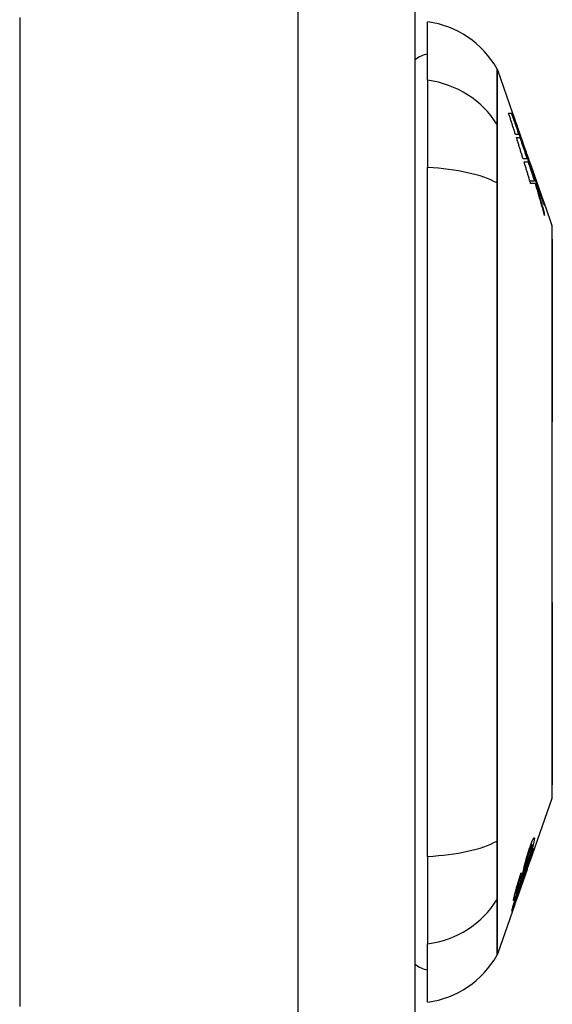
# Model space of a CAD drawing. Header units: inches. Extents: x 11 to 112, y 7 to 76.
# Tile 13 of 47: x 43.435 to 44.098, y 46.406 to 47.632. Entities that reach past the tile are written whole.
import ezdxf

# ---------------------------------------------------------------- set-up
doc = ezdxf.new("R2010")
doc.units = ezdxf.units.IN
doc.header["$MEASUREMENT"] = 0
doc.layers.add('Visible Edges(ANSI)', color=7, linetype='Continuous', lineweight=25)
doc.layers.add('Visible Tangent Edges(ANSI)', color=7, linetype='Continuous', lineweight=25)

msp = doc.modelspace()

# ---------------------------------------------------------------- linework, layer by layer
at = {"layer": 'Visible Edges(ANSI)'}
for p, q in [((43.9275, 27.612), (43.9275, 51.123)), ((43.9432, 47.5565), (43.9432, 47.6292)), ((44.0301, 47.5693), (44.049, 47.5155)), ((43.9432, 47.5565), (43.9432, 47.4477)), ((44.0439, 47.5155), (44.0484, 47.5155)), ((44.0478, 47.515), (44.0441, 47.515)), ((44.0488, 47.5155), (44.049, 47.5155)), ((44.0489, 47.5155), (44.0492, 47.5145)), ((44.0493, 47.5145), (44.0492, 47.5145)), ((44.0726, 47.4481), (44.0493, 47.5145)), ((44.0567, 47.4888), (44.0525, 47.4888)), ((44.0536, 47.4853), (44.0579, 47.4853)), ((44.0562, 47.4937), (44.0555, 47.4937)), ((44.0634, 47.4736), (44.0628, 47.4736)), ((44.067, 47.4585), (44.0621, 47.4585)), ((44.0632, 47.4548), (44.0682, 47.4548)), ((44.0686, 47.4553), (44.0715, 47.4469)), ((44.0708, 47.4516), (44.07, 47.4516)), ((44.072, 47.4494), (44.0716, 47.4494)), ((43.9432, 46.5903), (43.9432, 47.4477)), ((44.0715, 47.4469), (44.0713, 47.4469)), ((44.0726, 47.4481), (44.087, 47.4068)), ((44.0731, 47.4465), (44.073, 47.4465)), ((44.0754, 47.4395), (44.0751, 47.4395)), ((44.0763, 47.4308), (44.0706, 47.4308)), ((44.0772, 47.428), (44.0714, 47.428)), ((44.0784, 47.4268), (44.0775, 47.4268)), ((44.0794, 47.4275), (44.0791, 47.4275)), ((44.0794, 47.4275), (44.0797, 47.4275)), ((44.082, 47.42), (44.0816, 47.42)), ((44.0824, 47.42), (44.082, 47.42)), ((44.0859, 47.41), (44.0885, 47.4025)), ((44.0864, 47.408), (44.0859, 47.408)), ((44.0885, 47.4025), (44.088, 47.4025)), ((44.0893, 47.4003), (44.0893, 47.4003)), ((44.0893, 47.4003), (44.0979, 47.3758)), ((44.0979, 46.6622), (44.0705, 46.584)), ((44.073, 46.6048), (44.0716, 46.6048)), ((43.9432, 46.5903), (43.9432, 46.4815)), ((44.0718, 46.5913), (44.071, 46.5913)), ((44.0671, 46.5742), (44.0705, 46.584)), ((44.0669, 46.5738), (44.0546, 46.5387)), ((44.0597, 46.5681), (44.059, 46.5681)), ((44.0532, 46.5441), (44.0519, 46.5441)), ((44.0574, 46.5515), (44.0571, 46.5515)), ((44.0518, 46.5305), (44.0301, 46.4687)), ((44.0511, 46.5309), (44.0504, 46.5309)), ((44.0518, 46.5305), (44.0545, 46.5383)), ((44.0545, 46.5383), (44.0546, 46.5387)), ((43.9432, 46.4088), (43.9432, 46.4815))]:
    msp.add_line(p, q, dxfattribs=at)
at = {"layer": 'Visible Edges(ANSI)', "flags": 128}
for points in [[(44.0525, 47.4888), (44.0522, 47.4899), (44.0518, 47.491), (44.0515, 47.4921), (44.0511, 47.4932), (44.0508, 47.4943), (44.0504, 47.4954), (44.05, 47.4966), (44.0497, 47.4977), (44.0493, 47.4988), (44.049, 47.4999), (44.0486, 47.501), (44.0483, 47.5021), (44.0479, 47.5032), (44.0475, 47.5044), (44.0472, 47.5055), (44.0468, 47.5066), (44.0465, 47.5077), (44.0461, 47.5088), (44.0457, 47.5099), (44.0454, 47.511), (44.045, 47.5122), (44.0447, 47.5133), (44.0443, 47.5144), (44.0439, 47.5155)], [(44.064, 47.4703), (44.0634, 47.472), (44.0628, 47.4737), (44.0621, 47.4755), (44.0615, 47.4773), (44.0609, 47.479), (44.0602, 47.4808), (44.0595, 47.4826), (44.0589, 47.4844), (44.0582, 47.4862), (44.0576, 47.4881), (44.0569, 47.4899), (44.0562, 47.4918), (44.0555, 47.4936), (44.0549, 47.4955), (44.0542, 47.4974), (44.0535, 47.4993), (44.0528, 47.5012), (44.0521, 47.5031), (44.0514, 47.5051), (44.0506, 47.507), (44.0499, 47.509), (44.0492, 47.511), (44.0485, 47.513), (44.0478, 47.515)], [(44.0478, 47.515), (44.0481, 47.5139), (44.0485, 47.5128), (44.0489, 47.5117), (44.0492, 47.5106), (44.0496, 47.5095), (44.05, 47.5084), (44.0504, 47.5073), (44.0507, 47.5063), (44.0511, 47.5052), (44.0515, 47.5041), (44.0519, 47.503), (44.0522, 47.5019), (44.0526, 47.5008), (44.053, 47.4997), (44.0534, 47.4986), (44.0537, 47.4975), (44.0541, 47.4964), (44.0545, 47.4953), (44.0549, 47.4942), (44.0552, 47.4931), (44.0556, 47.492), (44.056, 47.4909), (44.0563, 47.4898), (44.0567, 47.4888)], [(44.0484, 47.5155), (44.0487, 47.5146), (44.049, 47.5138), (44.0493, 47.5129), (44.0496, 47.512), (44.0499, 47.5111), (44.0503, 47.5103), (44.0506, 47.5094), (44.0509, 47.5085), (44.0512, 47.5076), (44.0516, 47.5066), (44.0519, 47.5057), (44.0522, 47.5048), (44.0525, 47.5039), (44.0529, 47.503), (44.0532, 47.5021), (44.0535, 47.5011), (44.0539, 47.5002), (44.0542, 47.4993), (44.0545, 47.4984), (44.0549, 47.4974), (44.0552, 47.4965), (44.0555, 47.4956), (44.0559, 47.4947), (44.0562, 47.4937)], [(44.0562, 47.4937), (44.0559, 47.4946), (44.0556, 47.4956), (44.0553, 47.4965), (44.055, 47.4974), (44.0547, 47.4983), (44.0544, 47.4992), (44.0541, 47.5001), (44.0537, 47.501), (44.0534, 47.5019), (44.0531, 47.5028), (44.0528, 47.5037), (44.0525, 47.5046), (44.0522, 47.5055), (44.0519, 47.5064), (44.0516, 47.5074), (44.0513, 47.5083), (44.051, 47.5092), (44.0506, 47.5101), (44.0503, 47.511), (44.05, 47.5119), (44.0497, 47.5128), (44.0494, 47.5137), (44.0491, 47.5146), (44.0488, 47.5155)], [(44.0493, 47.5145), (44.0499, 47.5128), (44.0505, 47.5111), (44.0511, 47.5094), (44.0517, 47.5077), (44.0523, 47.5061), (44.0529, 47.5044), (44.0534, 47.5027), (44.054, 47.501), (44.0546, 47.4993), (44.0552, 47.4976), (44.0558, 47.4958), (44.0564, 47.4941), (44.057, 47.4924), (44.0576, 47.4907), (44.0582, 47.489), (44.0588, 47.4873), (44.0593, 47.4856), (44.0599, 47.4839), (44.0605, 47.4822), (44.0611, 47.4804), (44.0617, 47.4787), (44.0622, 47.477), (44.0628, 47.4753), (44.0634, 47.4736)], [(44.0621, 47.4585), (44.0617, 47.4596), (44.0614, 47.4607), (44.061, 47.4618), (44.0607, 47.463), (44.0603, 47.4641), (44.06, 47.4652), (44.0596, 47.4663), (44.0593, 47.4674), (44.0589, 47.4685), (44.0586, 47.4697), (44.0582, 47.4708), (44.0579, 47.4719), (44.0575, 47.473), (44.0572, 47.4741), (44.0568, 47.4752), (44.0565, 47.4763), (44.0561, 47.4775), (44.0558, 47.4786), (44.0554, 47.4797), (44.0551, 47.4808), (44.0547, 47.4819), (44.0544, 47.483), (44.054, 47.4841), (44.0536, 47.4853)], [(44.0579, 47.4853), (44.0583, 47.4841), (44.0587, 47.483), (44.059, 47.4819), (44.0594, 47.4808), (44.0598, 47.4797), (44.0602, 47.4786), (44.0606, 47.4775), (44.0609, 47.4763), (44.0613, 47.4752), (44.0617, 47.4741), (44.0621, 47.473), (44.0624, 47.4719), (44.0628, 47.4708), (44.0632, 47.4697), (44.0636, 47.4685), (44.064, 47.4674), (44.0643, 47.4663), (44.0647, 47.4652), (44.0651, 47.4641), (44.0655, 47.463), (44.0658, 47.4618), (44.0662, 47.4607), (44.0666, 47.4596), (44.067, 47.4585)], [(44.0634, 47.4736), (44.0638, 47.4726), (44.0641, 47.4716), (44.0645, 47.4706), (44.0649, 47.4695), (44.0652, 47.4685), (44.0656, 47.4675), (44.066, 47.4664), (44.0663, 47.4654), (44.0667, 47.4644), (44.0671, 47.4633), (44.0675, 47.4623), (44.0678, 47.4612), (44.0682, 47.4602), (44.0686, 47.4592), (44.0689, 47.4581), (44.0693, 47.4571), (44.0697, 47.456), (44.0701, 47.455), (44.0704, 47.454), (44.0708, 47.4529), (44.0712, 47.4519), (44.0715, 47.4508), (44.0719, 47.4498), (44.0723, 47.4488)], [(44.0715, 47.4469), (44.0712, 47.4478), (44.0709, 47.4488), (44.0706, 47.4498), (44.0703, 47.4508), (44.07, 47.4517), (44.0697, 47.4527), (44.0694, 47.4537), (44.0691, 47.4547), (44.0688, 47.4557), (44.0684, 47.4566), (44.0681, 47.4576), (44.0678, 47.4586), (44.0675, 47.4596), (44.0672, 47.4605), (44.0669, 47.4615), (44.0666, 47.4625), (44.0663, 47.4635), (44.0659, 47.4644), (44.0656, 47.4654), (44.0653, 47.4664), (44.065, 47.4673), (44.0647, 47.4683), (44.0644, 47.4693), (44.064, 47.4703)], [(44.0714, 47.428), (44.0711, 47.4291), (44.0707, 47.4302), (44.0704, 47.4313), (44.0701, 47.4325), (44.0697, 47.4336), (44.0694, 47.4347), (44.0691, 47.4358), (44.0687, 47.4369), (44.0684, 47.438), (44.068, 47.4392), (44.0677, 47.4403), (44.0673, 47.4414), (44.067, 47.4425), (44.0667, 47.4436), (44.0663, 47.4447), (44.066, 47.4458), (44.0656, 47.447), (44.0653, 47.4481), (44.0649, 47.4492), (44.0646, 47.4503), (44.0643, 47.4514), (44.0639, 47.4525), (44.0636, 47.4536), (44.0632, 47.4548)], [(44.0682, 47.4548), (44.0686, 47.4538), (44.0689, 47.4528), (44.0693, 47.4518), (44.0696, 47.4508), (44.0699, 47.4498), (44.0703, 47.4488), (44.0706, 47.4478), (44.0709, 47.4468), (44.0713, 47.4458), (44.0716, 47.4448), (44.0719, 47.4438), (44.0723, 47.4428), (44.0726, 47.4418), (44.073, 47.4408), (44.0733, 47.4398), (44.0736, 47.4388), (44.074, 47.4378), (44.0743, 47.4368), (44.0746, 47.4358), (44.075, 47.4348), (44.0753, 47.4338), (44.0756, 47.4328), (44.076, 47.4318), (44.0763, 47.4308)], [(44.0763, 47.4308), (44.076, 47.4318), (44.0757, 47.4328), (44.0754, 47.4338), (44.075, 47.4348), (44.0747, 47.4359), (44.0744, 47.4369), (44.0741, 47.4379), (44.0738, 47.4389), (44.0735, 47.44), (44.0731, 47.441), (44.0728, 47.442), (44.0725, 47.443), (44.0722, 47.444), (44.0718, 47.4451), (44.0715, 47.4461), (44.0712, 47.4471), (44.0709, 47.4481), (44.0706, 47.4491), (44.0702, 47.4502), (44.0699, 47.4512), (44.0696, 47.4522), (44.0693, 47.4532), (44.0689, 47.4542), (44.0686, 47.4553)], [(44.0743, 47.442), (44.0741, 47.4424), (44.074, 47.4428), (44.0738, 47.4432), (44.0737, 47.4436), (44.0735, 47.444), (44.0734, 47.4444), (44.0732, 47.4448), (44.0731, 47.4452), (44.0729, 47.4456), (44.0728, 47.446), (44.0727, 47.4464), (44.0725, 47.4468), (44.0724, 47.4472), (44.0722, 47.4477), (44.0721, 47.4481), (44.0719, 47.4485), (44.0718, 47.4489), (44.0716, 47.4492), (44.0715, 47.4496), (44.0714, 47.45), (44.0712, 47.4504), (44.0711, 47.4508), (44.0709, 47.4512), (44.0708, 47.4516)], [(44.0708, 47.4516), (44.0713, 47.4501), (44.0718, 47.4486), (44.0723, 47.4471), (44.0728, 47.4456), (44.0733, 47.444), (44.0738, 47.4425), (44.0743, 47.441), (44.0747, 47.4395), (44.0752, 47.4379), (44.0757, 47.4364), (44.0762, 47.4349), (44.0767, 47.4333), (44.0772, 47.4318), (44.0777, 47.4303), (44.0782, 47.4287), (44.0786, 47.4272), (44.0791, 47.4257), (44.0796, 47.4241), (44.0801, 47.4226), (44.0806, 47.4211), (44.081, 47.4195), (44.0815, 47.418), (44.082, 47.4165), (44.0824, 47.4149)], [(44.0723, 47.4488), (44.0722, 47.449), (44.0721, 47.4492), (44.0721, 47.4493), (44.072, 47.4494), (44.072, 47.4494), (44.072, 47.4494), (44.072, 47.4494), (44.072, 47.4493), (44.072, 47.4492), (44.0721, 47.449), (44.0721, 47.4487), (44.0722, 47.4485), (44.0723, 47.4482), (44.0724, 47.4478), (44.0726, 47.4474), (44.0727, 47.4469), (44.0728, 47.4464), (44.073, 47.4459), (44.0732, 47.4454), (44.0734, 47.4448), (44.0736, 47.4441), (44.0738, 47.4434), (44.074, 47.4427), (44.0743, 47.442)], [(44.0751, 47.4398), (44.0748, 47.4405), (44.0746, 47.4411), (44.0744, 47.4417), (44.0743, 47.4423), (44.0741, 47.4428), (44.0739, 47.4433), (44.0738, 47.4438), (44.0736, 47.4442), (44.0735, 47.4447), (44.0734, 47.445), (44.0733, 47.4454), (44.0732, 47.4457), (44.0731, 47.446), (44.073, 47.4462), (44.073, 47.4464), (44.0729, 47.4466), (44.0729, 47.4467), (44.0729, 47.4468), (44.0729, 47.4468), (44.0729, 47.4468), (44.0729, 47.4468), (44.0729, 47.4468), (44.073, 47.4466), (44.0731, 47.4465)], [(44.0731, 47.4465), (44.0731, 47.4464), (44.0731, 47.4463), (44.0732, 47.4462), (44.0732, 47.4461), (44.0733, 47.4459), (44.0733, 47.4457), (44.0734, 47.4455), (44.0735, 47.4453), (44.0736, 47.445), (44.0737, 47.4448), (44.0738, 47.4445), (44.0739, 47.4441), (44.074, 47.4438), (44.0742, 47.4434), (44.0743, 47.4431), (44.0744, 47.4427), (44.0746, 47.4423), (44.0747, 47.4418), (44.0749, 47.4414), (44.0751, 47.4409), (44.0752, 47.4405), (44.0754, 47.44), (44.0756, 47.4395), (44.0757, 47.439)], [(44.0823, 47.418), (44.082, 47.419), (44.0816, 47.42), (44.0813, 47.421), (44.081, 47.422), (44.0806, 47.423), (44.0803, 47.424), (44.08, 47.425), (44.0796, 47.4259), (44.0793, 47.4269), (44.079, 47.4279), (44.0787, 47.4288), (44.0784, 47.4298), (44.0781, 47.4307), (44.0778, 47.4316), (44.0775, 47.4325), (44.0772, 47.4334), (44.0769, 47.4342), (44.0766, 47.4351), (44.0763, 47.4359), (44.0761, 47.4367), (44.0758, 47.4375), (44.0755, 47.4383), (44.0753, 47.4391), (44.0751, 47.4398)], [(44.0762, 47.4375), (44.0761, 47.4377), (44.076, 47.438), (44.076, 47.4382), (44.0759, 47.4384), (44.0758, 47.4385), (44.0758, 47.4387), (44.0757, 47.4389), (44.0756, 47.439), (44.0756, 47.4391), (44.0756, 47.4392), (44.0755, 47.4393), (44.0755, 47.4394), (44.0755, 47.4394), (44.0754, 47.4395), (44.0754, 47.4395), (44.0754, 47.4395), (44.0754, 47.4395), (44.0754, 47.4395), (44.0754, 47.4394), (44.0754, 47.4394), (44.0755, 47.4393), (44.0755, 47.4392), (44.0755, 47.4391), (44.0756, 47.439)], [(44.0756, 47.439), (44.0756, 47.4388), (44.0757, 47.4385), (44.0758, 47.4382), (44.0759, 47.4379), (44.076, 47.4375), (44.0761, 47.4372), (44.0763, 47.4368), (44.0764, 47.4364), (44.0765, 47.4359), (44.0767, 47.4355), (44.0769, 47.435), (44.077, 47.4345), (44.0772, 47.434), (44.0774, 47.4334), (44.0776, 47.4329), (44.0777, 47.4323), (44.0779, 47.4318), (44.0781, 47.4312), (44.0783, 47.4306), (44.0785, 47.43), (44.0788, 47.4294), (44.079, 47.4288), (44.0792, 47.4281), (44.0794, 47.4275)], [(44.0757, 47.439), (44.076, 47.4382), (44.0763, 47.4375), (44.0765, 47.4367), (44.0768, 47.4359), (44.0771, 47.4351), (44.0774, 47.4343), (44.0777, 47.4335), (44.0779, 47.4327), (44.0782, 47.4319), (44.0785, 47.4311), (44.0788, 47.4303), (44.0791, 47.4295), (44.0794, 47.4287), (44.0796, 47.4279), (44.0799, 47.4271), (44.0802, 47.4263), (44.0805, 47.4255), (44.0808, 47.4247), (44.081, 47.4239), (44.0813, 47.4231), (44.0816, 47.4223), (44.0819, 47.4215), (44.0821, 47.4208), (44.0824, 47.42)], [(44.0797, 47.4275), (44.0796, 47.4279), (44.0794, 47.4283), (44.0793, 47.4288), (44.0791, 47.4292), (44.079, 47.4297), (44.0788, 47.4301), (44.0786, 47.4306), (44.0785, 47.431), (44.0783, 47.4315), (44.0782, 47.4319), (44.078, 47.4324), (44.0778, 47.4328), (44.0777, 47.4333), (44.0775, 47.4337), (44.0774, 47.4342), (44.0772, 47.4346), (44.0771, 47.435), (44.0769, 47.4354), (44.0768, 47.4358), (44.0767, 47.4362), (44.0765, 47.4365), (44.0764, 47.4369), (44.0763, 47.4372), (44.0762, 47.4375)], [(44.0888, 47.3883), (44.0883, 47.3899), (44.0878, 47.3916), (44.0874, 47.3932), (44.0869, 47.3949), (44.0864, 47.3966), (44.086, 47.3982), (44.0855, 47.3999), (44.085, 47.4016), (44.0845, 47.4032), (44.0841, 47.4049), (44.0836, 47.4065), (44.0831, 47.4082), (44.0826, 47.4099), (44.0821, 47.4115), (44.0816, 47.4132), (44.0811, 47.4148), (44.0806, 47.4165), (44.0802, 47.4181), (44.0797, 47.4198), (44.0792, 47.4214), (44.0787, 47.4231), (44.0782, 47.4247), (44.0777, 47.4264), (44.0772, 47.428)], [(44.0824, 47.4149), (44.0823, 47.4154), (44.0821, 47.4159), (44.0819, 47.4164), (44.0818, 47.4169), (44.0816, 47.4174), (44.0814, 47.4179), (44.0813, 47.4184), (44.0811, 47.4189), (44.0809, 47.4194), (44.0807, 47.4199), (44.0806, 47.4203), (44.0804, 47.4208), (44.0802, 47.4213), (44.0801, 47.4218), (44.0799, 47.4223), (44.0797, 47.4228), (44.0796, 47.4233), (44.0794, 47.4238), (44.0792, 47.4243), (44.079, 47.4248), (44.0789, 47.4253), (44.0787, 47.4258), (44.0785, 47.4263), (44.0784, 47.4268)], [(44.0784, 47.4268), (44.0788, 47.4252), (44.0793, 47.4236), (44.0798, 47.422), (44.0802, 47.4204), (44.0807, 47.4188), (44.0811, 47.4172), (44.0816, 47.4156), (44.082, 47.414), (44.0825, 47.4124), (44.0829, 47.4108), (44.0834, 47.4092), (44.0838, 47.4076), (44.0842, 47.406), (44.0847, 47.4044), (44.0851, 47.4028), (44.0855, 47.4011), (44.0859, 47.3995), (44.0864, 47.3979), (44.0868, 47.3963), (44.0872, 47.3947), (44.0876, 47.3931), (44.088, 47.3915), (44.0884, 47.3899), (44.0888, 47.3883)], [(44.082, 47.42), (44.0821, 47.4195), (44.0823, 47.4191), (44.0824, 47.4186), (44.0826, 47.4182), (44.0828, 47.4177), (44.0829, 47.4172), (44.0831, 47.4168), (44.0832, 47.4163), (44.0834, 47.4158), (44.0836, 47.4154), (44.0837, 47.415), (44.0839, 47.4145), (44.084, 47.4141), (44.0842, 47.4137), (44.0843, 47.4133), (44.0845, 47.4129), (44.0846, 47.4125), (44.0847, 47.4122), (44.0849, 47.4118), (44.085, 47.4115), (44.0851, 47.4112), (44.0852, 47.411), (44.0853, 47.4107), (44.0854, 47.4105)], [(44.0887, 47.4008), (44.0886, 47.4009), (44.0885, 47.4012), (44.0884, 47.4015), (44.0882, 47.4019), (44.088, 47.4023), (44.0878, 47.4028), (44.0876, 47.4034), (44.0874, 47.404), (44.0871, 47.4046), (44.0869, 47.4053), (44.0866, 47.406), (44.0863, 47.4068), (44.086, 47.4076), (44.0857, 47.4085), (44.0854, 47.4093), (44.0851, 47.4102), (44.0847, 47.4112), (44.0844, 47.4121), (44.0841, 47.4131), (44.0837, 47.414), (44.0834, 47.415), (44.083, 47.416), (44.0827, 47.417), (44.0823, 47.418)], [(44.0854, 47.4105), (44.0855, 47.4101), (44.0856, 47.4098), (44.0858, 47.4095), (44.0859, 47.4092), (44.086, 47.409), (44.0861, 47.4087), (44.0862, 47.4085), (44.0862, 47.4084), (44.0863, 47.4083), (44.0864, 47.4082), (44.0864, 47.4081), (44.0864, 47.4081), (44.0864, 47.408), (44.0864, 47.4081), (44.0864, 47.4081), (44.0864, 47.4082), (44.0864, 47.4083), (44.0863, 47.4085), (44.0863, 47.4087), (44.0862, 47.4089), (44.0861, 47.4091), (44.0861, 47.4094), (44.086, 47.4097), (44.0859, 47.41)], [(44.0893, 47.4003), (44.0892, 47.4005), (44.0891, 47.4008), (44.089, 47.4011), (44.0889, 47.4013), (44.0888, 47.4016), (44.0887, 47.4019), (44.0886, 47.4022), (44.0885, 47.4024), (44.0884, 47.4027), (44.0884, 47.403), (44.0883, 47.4032), (44.0882, 47.4035), (44.0881, 47.4038), (44.088, 47.4041), (44.0879, 47.4043), (44.0878, 47.4046), (44.0877, 47.4049), (44.0876, 47.4051), (44.0875, 47.4054), (44.0874, 47.4057), (44.0873, 47.406), (44.0872, 47.4062), (44.0871, 47.4065), (44.087, 47.4068)], [(44.0885, 47.4025), (44.0886, 47.4022), (44.0886, 47.402), (44.0887, 47.4017), (44.0888, 47.4015), (44.0889, 47.4013), (44.0889, 47.4011), (44.089, 47.4009), (44.089, 47.4008), (44.089, 47.4007), (44.0891, 47.4005), (44.0891, 47.4004), (44.0891, 47.4004), (44.0891, 47.4003), (44.0891, 47.4002), (44.0891, 47.4002), (44.0891, 47.4002), (44.0891, 47.4002), (44.089, 47.4002), (44.089, 47.4003), (44.0889, 47.4003), (44.0889, 47.4004), (44.0888, 47.4005), (44.0888, 47.4006), (44.0887, 47.4008)], [(44.0981, 46.6638), (44.0981, 46.6642), (44.0981, 46.6655), (44.0982, 46.6676), (44.0982, 46.6706), (44.0982, 46.6744), (44.0982, 46.6791), (44.0982, 46.6845), (44.0982, 46.6908), (44.0982, 46.6979), (44.0982, 46.7058), (44.0983, 46.7143), (44.0983, 46.7236), (44.0983, 46.7336), (44.0983, 46.7443), (44.0983, 46.7557), (44.0983, 46.7676), (44.0983, 46.7802), (44.0983, 46.7934), (44.0983, 46.8071), (44.0983, 46.8213), (44.0983, 46.836), (44.0982, 46.8511), (44.0982, 46.8667), (44.0982, 46.8827), (44.0982, 46.899), (44.0982, 46.9157), (44.0982, 46.9325), (44.0982, 46.9495), (44.0982, 46.9667), (44.0981, 46.9839), (44.0981, 47.0014), (44.0981, 47.0188), (44.0981, 47.0364), (44.0981, 47.0538), (44.0982, 47.0712), (44.0982, 47.0883), (44.0982, 47.1053), (44.0982, 47.1221), (44.0982, 47.1387), (44.0982, 47.155), (44.0982, 47.171), (44.0982, 47.1867), (44.0983, 47.2019), (44.0983, 47.2166), (44.0983, 47.2308), (44.0983, 47.2445), (44.0983, 47.2577), (44.0983, 47.2703), (44.0983, 47.2823), (44.0983, 47.2936), (44.0983, 47.3043), (44.0983, 47.3143), (44.0983, 47.3236), (44.0982, 47.3322), (44.0982, 47.3401), (44.0982, 47.3472), (44.0982, 47.3535), (44.0982, 47.3589), (44.0982, 47.3636), (44.0982, 47.3674), (44.0982, 47.3703), (44.0981, 47.3725), (44.0981, 47.3738), (44.0981, 47.3742)], [(44.076, 46.612), (44.0759, 46.6115), (44.0759, 46.611), (44.0758, 46.6104), (44.0757, 46.6097), (44.0755, 46.609), (44.0754, 46.6082), (44.0752, 46.6074), (44.075, 46.6065), (44.0747, 46.6055), (44.0744, 46.6043), (44.0741, 46.603), (44.0736, 46.6015), (44.0731, 46.5998), (44.0726, 46.5981), (44.0721, 46.5963), (44.0715, 46.5946), (44.071, 46.593), (44.0705, 46.5915), (44.07, 46.59), (44.0696, 46.5885), (44.0691, 46.5871), (44.0686, 46.5856), (44.0681, 46.5841), (44.0676, 46.5827)], [(44.0677, 46.5846), (44.0682, 46.5859), (44.0686, 46.5872), (44.069, 46.5885), (44.0695, 46.5898), (44.0699, 46.5911), (44.0703, 46.5924), (44.0707, 46.5937), (44.0711, 46.5949), (44.0714, 46.596), (44.0717, 46.597), (44.0719, 46.5978), (44.0721, 46.5985), (44.0722, 46.5991), (44.0724, 46.5997), (44.0725, 46.6002), (44.0726, 46.6007), (44.0727, 46.6011), (44.0728, 46.6015), (44.0729, 46.6019), (44.0729, 46.6023), (44.073, 46.6026), (44.073, 46.6029), (44.0731, 46.6032), (44.0731, 46.6035)], [(44.0697, 46.5994), (44.0707, 46.6022), (44.0716, 46.6048), (44.0724, 46.607), (44.073, 46.6085), (44.0734, 46.6095), (44.0738, 46.6104), (44.0741, 46.6111), (44.0745, 46.6118), (44.0747, 46.6123), (44.075, 46.6127), (44.0752, 46.6131), (44.0754, 46.6133), (44.0755, 46.6134), (44.0756, 46.6135), (44.0757, 46.6135), (44.0758, 46.6135), (44.0759, 46.6135), (44.0759, 46.6134), (44.076, 46.6132), (44.076, 46.613), (44.076, 46.6128), (44.076, 46.6126), (44.076, 46.6123), (44.076, 46.612)], [(44.0731, 46.6035), (44.0731, 46.6037), (44.0731, 46.6039), (44.0731, 46.604), (44.0731, 46.6042), (44.0731, 46.6043), (44.0731, 46.6045), (44.0731, 46.6046), (44.0731, 46.6047), (44.0731, 46.6048), (44.073, 46.6048), (44.073, 46.6048), (44.0729, 46.6048), (44.0729, 46.6048), (44.0728, 46.6048), (44.0727, 46.6047), (44.0726, 46.6045), (44.0724, 46.6042), (44.0722, 46.6037), (44.0719, 46.603), (44.0715, 46.6022), (44.0711, 46.6012), (44.0707, 46.6), (44.0703, 46.5988), (44.0698, 46.5974)], [(44.0643, 46.5808), (44.0645, 46.5816), (44.0647, 46.5825), (44.0649, 46.5834), (44.0652, 46.5844), (44.0654, 46.5853), (44.0657, 46.5863), (44.066, 46.5874), (44.0663, 46.5884), (44.0666, 46.5893), (44.0668, 46.5902), (44.0671, 46.591), (44.0673, 46.5917), (44.0675, 46.5924), (44.0677, 46.5931), (44.0679, 46.5937), (44.0681, 46.5943), (44.0683, 46.595), (44.0685, 46.5956), (44.0687, 46.5963), (44.0689, 46.5969), (44.0691, 46.5975), (44.0693, 46.5982), (44.0695, 46.5988), (44.0697, 46.5994)], [(44.0749, 46.5996), (44.0748, 46.5993), (44.0748, 46.599), (44.0747, 46.5987), (44.0746, 46.5983), (44.0745, 46.5979), (44.0744, 46.5974), (44.0742, 46.5968), (44.0741, 46.5962), (44.0739, 46.5955), (44.0736, 46.5947), (44.0733, 46.5937), (44.073, 46.5925), (44.0725, 46.5911), (44.072, 46.5894), (44.0714, 46.5877), (44.0708, 46.586), (44.0702, 46.5843), (44.0697, 46.5827), (44.0692, 46.5812), (44.0687, 46.5797), (44.0681, 46.5781), (44.0676, 46.5766), (44.067, 46.575), (44.0665, 46.5735)], [(44.0665, 46.574), (44.0671, 46.5757), (44.0676, 46.5773), (44.0682, 46.5789), (44.0687, 46.5805), (44.0692, 46.582), (44.0697, 46.5835), (44.0701, 46.5848), (44.0705, 46.5857), (44.0707, 46.5864), (44.0708, 46.587), (44.071, 46.5874), (44.0711, 46.5879), (44.0712, 46.5883), (44.0713, 46.5886), (44.0714, 46.589), (44.0715, 46.5893), (44.0716, 46.5896), (44.0716, 46.5898), (44.0717, 46.59), (44.0717, 46.5902), (44.0718, 46.5904), (44.0718, 46.5906), (44.0718, 46.5907), (44.0718, 46.5909)], [(44.0698, 46.5974), (44.0697, 46.5971), (44.0696, 46.5968), (44.0695, 46.5965), (44.0694, 46.5962), (44.0693, 46.5959), (44.0692, 46.5956), (44.0691, 46.5953), (44.069, 46.595), (44.0689, 46.5947), (44.0688, 46.5943), (44.0687, 46.594), (44.0686, 46.5937), (44.0685, 46.5934), (44.0684, 46.5931), (44.0683, 46.5928), (44.0682, 46.5925), (44.0681, 46.5922), (44.068, 46.5919), (44.068, 46.5916), (44.0679, 46.5913), (44.0678, 46.591), (44.0677, 46.5908), (44.0676, 46.5905), (44.0676, 46.5902)], [(44.068, 46.5828), (44.0698, 46.5881), (44.0715, 46.5927), (44.0725, 46.5953), (44.0729, 46.5964), (44.0733, 46.5972), (44.0736, 46.5978), (44.0738, 46.5983), (44.074, 46.5987), (44.0741, 46.599), (44.0742, 46.5992), (44.0743, 46.5994), (44.0744, 46.5995), (44.0745, 46.5997), (44.0746, 46.5998), (44.0746, 46.5999), (44.0747, 46.5999), (44.0748, 46.6), (44.0748, 46.6), (44.0748, 46.6), (44.0749, 46.5999), (44.0749, 46.5999), (44.0749, 46.5998), (44.0749, 46.5997), (44.0749, 46.5996)], [(44.0718, 46.5909), (44.0719, 46.5909), (44.0719, 46.591), (44.0719, 46.5911), (44.0719, 46.5911), (44.0718, 46.5912), (44.0718, 46.5912), (44.0718, 46.5913), (44.0718, 46.5913), (44.0718, 46.5912), (44.0717, 46.5912), (44.0717, 46.5912), (44.0716, 46.5911), (44.0716, 46.591), (44.0715, 46.5909), (44.0715, 46.5908), (44.0714, 46.5906), (44.0713, 46.5905), (44.0712, 46.5902), (44.071, 46.5897), (44.0706, 46.5888), (44.0701, 46.5875), (44.0695, 46.5859), (44.0688, 46.5841), (44.0682, 46.5821)], [(44.0606, 46.565), (44.0607, 46.5655), (44.0608, 46.566), (44.0609, 46.5665), (44.0611, 46.567), (44.0612, 46.5676), (44.0614, 46.5682), (44.0615, 46.5689), (44.0616, 46.5695), (44.0618, 46.5702), (44.062, 46.5709), (44.0621, 46.5715), (44.0623, 46.5722), (44.0624, 46.5729), (44.0626, 46.5737), (44.0627, 46.5744), (44.0629, 46.5751), (44.0631, 46.5757), (44.0632, 46.5764), (44.0634, 46.5771), (44.0635, 46.5779), (44.0637, 46.5786), (44.0639, 46.5793), (44.0641, 46.5801), (44.0643, 46.5808)], [(44.0623, 46.5652), (44.0625, 46.5659), (44.0628, 46.5666), (44.063, 46.5674), (44.0632, 46.5682), (44.0635, 46.5691), (44.0638, 46.57), (44.0641, 46.571), (44.0644, 46.5719), (44.0647, 46.5728), (44.0649, 46.5736), (44.0652, 46.5744), (44.0654, 46.5751), (44.0656, 46.5758), (44.0658, 46.5764), (44.066, 46.5771), (44.0662, 46.5777), (44.0665, 46.5783), (44.0667, 46.579), (44.0669, 46.5796), (44.0671, 46.5802), (44.0673, 46.5809), (44.0675, 46.5815), (44.0677, 46.5821), (44.068, 46.5828)], [(44.0676, 46.5902), (44.0674, 46.5895), (44.0672, 46.5887), (44.067, 46.5879), (44.0668, 46.5871), (44.0666, 46.5862), (44.0664, 46.5854), (44.0662, 46.5846), (44.066, 46.5839), (44.0659, 46.5832), (44.0658, 46.5825), (44.0656, 46.5819), (44.0655, 46.5813), (44.0653, 46.5806), (44.0652, 46.58), (44.0651, 46.5793), (44.0649, 46.5786), (44.0647, 46.5779), (44.0645, 46.5771), (44.0643, 46.5763), (44.0641, 46.5754), (44.0639, 46.5745), (44.0637, 46.5735), (44.0634, 46.5726), (44.0632, 46.5717)], [(44.0682, 46.5821), (44.068, 46.5818), (44.0679, 46.5815), (44.0678, 46.5812), (44.0677, 46.5809), (44.0676, 46.5806), (44.0675, 46.5802), (44.0674, 46.5799), (44.0673, 46.5796), (44.0672, 46.5793), (44.0671, 46.579), (44.067, 46.5787), (44.0669, 46.5784), (44.0668, 46.5781), (44.0667, 46.5778), (44.0666, 46.5775), (44.0665, 46.5772), (44.0664, 46.5769), (44.0663, 46.5767), (44.0662, 46.5764), (44.0662, 46.5761), (44.0661, 46.5758), (44.066, 46.5756), (44.0659, 46.5753), (44.0658, 46.5751)], [(44.0676, 46.5827), (44.0676, 46.5828), (44.0676, 46.5828), (44.0676, 46.5829), (44.0676, 46.583), (44.0676, 46.5831), (44.0676, 46.5832), (44.0676, 46.5832), (44.0676, 46.5833), (44.0676, 46.5834), (44.0676, 46.5835), (44.0676, 46.5835), (44.0676, 46.5836), (44.0676, 46.5837), (44.0677, 46.5838), (44.0677, 46.5839), (44.0677, 46.5839), (44.0677, 46.584), (44.0677, 46.5841), (44.0677, 46.5842), (44.0677, 46.5843), (44.0677, 46.5843), (44.0677, 46.5844), (44.0677, 46.5845), (44.0677, 46.5846)], [(44.0503, 46.5367), (44.0504, 46.5375), (44.0506, 46.5384), (44.0508, 46.5395), (44.0511, 46.5408), (44.0514, 46.5421), (44.0517, 46.5434), (44.0521, 46.5448), (44.0524, 46.5463), (44.0529, 46.5478), (44.0533, 46.5495), (44.0538, 46.5513), (44.0543, 46.553), (44.0549, 46.5548), (44.0553, 46.5564), (44.0558, 46.5579), (44.0562, 46.5593), (44.0567, 46.5607), (44.0571, 46.562), (44.0575, 46.5633), (44.0579, 46.5647), (44.0583, 46.566), (44.0588, 46.5673), (44.0592, 46.5686), (44.0596, 46.5699)], [(44.0597, 46.5681), (44.0594, 46.5674), (44.0592, 46.5666), (44.0589, 46.5659), (44.0587, 46.5652), (44.0585, 46.5644), (44.0582, 46.5637), (44.058, 46.563), (44.0578, 46.5622), (44.0575, 46.5615), (44.0573, 46.5608), (44.0571, 46.56), (44.0569, 46.5593), (44.0566, 46.5586), (44.0564, 46.5578), (44.0561, 46.5569), (44.0558, 46.5558), (44.0554, 46.5545), (44.0551, 46.5531), (44.0547, 46.5517), (44.0543, 46.5501), (44.0539, 46.5486), (44.0536, 46.5473), (44.0534, 46.5462), (44.0532, 46.5453)], [(44.0632, 46.5717), (44.063, 46.5708), (44.0627, 46.5699), (44.0624, 46.569), (44.0621, 46.568), (44.0618, 46.5669), (44.0615, 46.5658), (44.0611, 46.5647), (44.0608, 46.5636), (44.0605, 46.5625), (44.0601, 46.5615), (44.0598, 46.5606), (44.0595, 46.5597), (44.0593, 46.5589), (44.059, 46.5581), (44.0588, 46.5573), (44.0585, 46.5566), (44.0583, 46.5558), (44.058, 46.5551), (44.0578, 46.5543), (44.0575, 46.5536), (44.0573, 46.5528), (44.057, 46.5521), (44.0567, 46.5514), (44.0565, 46.5506)], [(44.0596, 46.5699), (44.0596, 46.5698), (44.0596, 46.5697), (44.0596, 46.5697), (44.0596, 46.5696), (44.0596, 46.5695), (44.0596, 46.5694), (44.0596, 46.5694), (44.0596, 46.5693), (44.0596, 46.5692), (44.0596, 46.5691), (44.0596, 46.5691), (44.0597, 46.569), (44.0597, 46.5689), (44.0597, 46.5688), (44.0597, 46.5688), (44.0597, 46.5687), (44.0597, 46.5686), (44.0597, 46.5685), (44.0597, 46.5685), (44.0597, 46.5684), (44.0597, 46.5683), (44.0597, 46.5682), (44.0597, 46.5682), (44.0597, 46.5681)], [(44.0658, 46.5751), (44.0656, 46.5744), (44.0654, 46.5737), (44.0652, 46.5731), (44.0651, 46.5724), (44.0649, 46.5717), (44.0647, 46.5711), (44.0645, 46.5705), (44.0644, 46.5699), (44.0643, 46.5694), (44.0641, 46.5689), (44.064, 46.5684), (44.0639, 46.568), (44.0638, 46.5675), (44.0636, 46.567), (44.0635, 46.5665), (44.0634, 46.566), (44.0632, 46.5655), (44.063, 46.5649), (44.0629, 46.5642), (44.0627, 46.5636), (44.0625, 46.5628), (44.0622, 46.5621), (44.062, 46.5614), (44.0618, 46.5607)], [(44.0665, 46.5735), (44.0665, 46.5735), (44.0665, 46.5735), (44.0665, 46.5735), (44.0665, 46.5736), (44.0665, 46.5736), (44.0665, 46.5736), (44.0665, 46.5736), (44.0665, 46.5736), (44.0665, 46.5737), (44.0665, 46.5737), (44.0665, 46.5737), (44.0665, 46.5737), (44.0665, 46.5738), (44.0665, 46.5738), (44.0665, 46.5738), (44.0665, 46.5738), (44.0665, 46.5739), (44.0665, 46.5739), (44.0665, 46.5739), (44.0665, 46.5739), (44.0665, 46.574), (44.0665, 46.574), (44.0665, 46.574), (44.0665, 46.574)], [(44.0669, 46.5738), (44.0669, 46.5738), (44.0669, 46.5738), (44.0669, 46.5739), (44.067, 46.5739), (44.067, 46.5739), (44.067, 46.5739), (44.067, 46.5739), (44.067, 46.5739), (44.067, 46.574), (44.067, 46.574), (44.067, 46.574), (44.067, 46.574), (44.067, 46.574), (44.067, 46.574), (44.067, 46.5741), (44.067, 46.5741), (44.067, 46.5741), (44.067, 46.5741), (44.067, 46.5741), (44.0671, 46.5741), (44.0671, 46.5742), (44.0671, 46.5742), (44.0671, 46.5742), (44.0671, 46.5742)], [(44.0618, 46.5607), (44.0616, 46.5599), (44.0613, 46.5591), (44.061, 46.5583), (44.0608, 46.5574), (44.0605, 46.5565), (44.0601, 46.5555), (44.0598, 46.5545), (44.0594, 46.5535), (44.0591, 46.5525), (44.0588, 46.5515), (44.0585, 46.5506), (44.0582, 46.5497), (44.0579, 46.5489), (44.0577, 46.5482), (44.0574, 46.5475), (44.0571, 46.5467), (44.0569, 46.546), (44.0566, 46.5452), (44.0564, 46.5445), (44.0561, 46.5438), (44.0559, 46.543), (44.0556, 46.5423), (44.0553, 46.5415), (44.0551, 46.5408)], [(44.0567, 46.5524), (44.0569, 46.5532), (44.0572, 46.5539), (44.0574, 46.5546), (44.0577, 46.5554), (44.0579, 46.5561), (44.0581, 46.5568), (44.0584, 46.5575), (44.0586, 46.5582), (44.0588, 46.5588), (44.059, 46.5594), (44.0591, 46.5599), (44.0593, 46.5604), (44.0594, 46.5608), (44.0595, 46.5613), (44.0597, 46.5617), (44.0598, 46.5621), (44.0599, 46.5625), (44.06, 46.5629), (44.0601, 46.5633), (44.0602, 46.5637), (44.0603, 46.564), (44.0604, 46.5644), (44.0605, 46.5647), (44.0606, 46.565)], [(44.059, 46.5529), (44.0591, 46.5533), (44.0592, 46.5537), (44.0593, 46.5541), (44.0594, 46.5545), (44.0595, 46.555), (44.0597, 46.5554), (44.0598, 46.5559), (44.0599, 46.5564), (44.0601, 46.5569), (44.0602, 46.5574), (44.0604, 46.5579), (44.0605, 46.5584), (44.0606, 46.559), (44.0608, 46.5595), (44.0609, 46.56), (44.0611, 46.5606), (44.0612, 46.5611), (44.0614, 46.5616), (44.0615, 46.5622), (44.0617, 46.5627), (44.0618, 46.5633), (44.062, 46.5639), (44.0622, 46.5645), (44.0623, 46.5652)], [(44.0481, 46.5224), (44.0482, 46.5231), (44.0485, 46.5242), (44.0488, 46.5254), (44.0491, 46.5266), (44.0494, 46.5277), (44.0497, 46.5288), (44.0501, 46.53), (44.0505, 46.5312), (44.0509, 46.5326), (44.0514, 46.5341), (44.0518, 46.5356), (44.0523, 46.5371), (44.0528, 46.5385), (44.0532, 46.5399), (44.0536, 46.5412), (44.054, 46.5423), (44.0544, 46.5435), (44.0548, 46.5447), (44.0552, 46.5459), (44.0556, 46.5471), (44.056, 46.5483), (44.0564, 46.5495), (44.0568, 46.5508), (44.0573, 46.552)], [(44.0565, 46.5506), (44.0555, 46.5479), (44.0546, 46.5453), (44.0538, 46.5431), (44.0531, 46.5413), (44.0526, 46.5401), (44.0523, 46.5391), (44.0519, 46.5382), (44.0516, 46.5375), (44.0513, 46.5368), (44.051, 46.5363), (44.0508, 46.5359), (44.0506, 46.5356), (44.0505, 46.5354), (44.0504, 46.5353), (44.0503, 46.5352), (44.0503, 46.5352), (44.0502, 46.5352), (44.0502, 46.5353), (44.0502, 46.5354), (44.0502, 46.5356), (44.0502, 46.5358), (44.0502, 46.5361), (44.0502, 46.5364), (44.0503, 46.5367)], [(44.0574, 46.5515), (44.057, 46.5502), (44.0566, 46.5489), (44.0561, 46.5476), (44.0557, 46.5463), (44.0553, 46.545), (44.0549, 46.5438), (44.0545, 46.5426), (44.0541, 46.5414), (44.0537, 46.5403), (44.0534, 46.5392), (44.0531, 46.5382), (44.0528, 46.5372), (44.0525, 46.5363), (44.0523, 46.5355), (44.0521, 46.5348), (44.0519, 46.5342), (44.0517, 46.5337), (44.0516, 46.5332), (44.0515, 46.5327), (44.0514, 46.5323), (44.0513, 46.532), (44.0512, 46.5317), (44.0512, 46.5314), (44.0511, 46.5312)], [(44.0511, 46.5312), (44.0511, 46.5311), (44.0511, 46.531), (44.0511, 46.5309), (44.0511, 46.5309), (44.0512, 46.5309), (44.0512, 46.531), (44.0513, 46.5312), (44.0514, 46.5314), (44.0516, 46.5317), (44.0517, 46.5321), (44.0519, 46.5325), (44.0521, 46.533), (44.0523, 46.5337), (44.0526, 46.5344), (44.0529, 46.5351), (44.0531, 46.5358), (44.0534, 46.5365), (44.0536, 46.5372), (44.0539, 46.5378), (44.0541, 46.5385), (44.0543, 46.5391), (44.0546, 46.5398), (44.0548, 46.5405), (44.0551, 46.5412)], [(44.0532, 46.5453), (44.0532, 46.5449), (44.0531, 46.5445), (44.0532, 46.5442), (44.0532, 46.5441), (44.0533, 46.5441), (44.0534, 46.5442), (44.0535, 46.5443), (44.0536, 46.5445), (44.0537, 46.5448), (44.0539, 46.5451), (44.0541, 46.5455), (44.0543, 46.546), (44.0545, 46.5465), (44.0547, 46.5471), (44.0549, 46.5477), (44.0552, 46.5482), (44.0553, 46.5487), (44.0555, 46.5492), (44.0557, 46.5497), (44.0559, 46.5502), (44.0561, 46.5508), (44.0563, 46.5513), (44.0565, 46.5519), (44.0567, 46.5524)], [(44.0551, 46.5412), (44.0553, 46.5419), (44.0556, 46.5426), (44.0558, 46.5433), (44.056, 46.544), (44.0563, 46.5447), (44.0565, 46.5454), (44.0567, 46.5461), (44.057, 46.5467), (44.0572, 46.5473), (44.0573, 46.5478), (44.0575, 46.5483), (44.0576, 46.5488), (44.0578, 46.5492), (44.0579, 46.5496), (44.058, 46.55), (44.0582, 46.5504), (44.0583, 46.5508), (44.0584, 46.5511), (44.0585, 46.5514), (44.0586, 46.5518), (44.0587, 46.5521), (44.0588, 46.5524), (44.0589, 46.5527), (44.059, 46.5529)], [(44.0573, 46.552), (44.0573, 46.5519), (44.0573, 46.5519), (44.0573, 46.5519), (44.0573, 46.5519), (44.0573, 46.5519), (44.0573, 46.5518), (44.0573, 46.5518), (44.0573, 46.5518), (44.0573, 46.5518), (44.0573, 46.5518), (44.0573, 46.5517), (44.0574, 46.5517), (44.0574, 46.5517), (44.0574, 46.5517), (44.0574, 46.5516), (44.0574, 46.5516), (44.0574, 46.5516), (44.0574, 46.5516), (44.0574, 46.5516), (44.0574, 46.5515), (44.0574, 46.5515), (44.0574, 46.5515), (44.0574, 46.5515), (44.0574, 46.5515)], [(44.0551, 46.5408), (44.0547, 46.5396), (44.0543, 46.5384), (44.0539, 46.5373), (44.0535, 46.5362), (44.0531, 46.5351), (44.0527, 46.534), (44.0523, 46.533), (44.052, 46.532), (44.0516, 46.531), (44.0512, 46.53), (44.0509, 46.529), (44.0505, 46.528), (44.0502, 46.527), (44.0498, 46.5261), (44.0495, 46.5253), (44.0492, 46.5246), (44.049, 46.524), (44.0488, 46.5235), (44.0486, 46.523), (44.0484, 46.5225), (44.0482, 46.5222), (44.0481, 46.522), (44.048, 46.5221), (44.0481, 46.5224)]]:
    msp.add_lwpolyline(points, dxfattribs=at)
at = {"layer": 'Visible Edges(ANSI)'}
for centre, radius, start, end in [((43.9269, 47.5123), 0.1181, 29.8169, 82.0587), ((43.9511, 47.5505), 0.0394, 101.537, 126.8699), ((44.0208, 47.5661), 0.00984, 19.29, 29.8169), ((44.0932, 47.3742), 0.00492, 0.1731, 19.29), ((44.0932, 46.6638), 0.00492, 340.71, 359.8269), ((44.0208, 46.4719), 0.00984, 330.1831, 340.71), ((43.9511, 46.4875), 0.0394, 233.1301, 258.463), ((43.9269, 46.5257), 0.1181, 277.9413, 330.1831)]:
    msp.add_arc(centre, radius, start, end, dxfattribs=at)
at = {"layer": 'Visible Tangent Edges(ANSI)'}
for p, q in [((43.7815, 51.123), (43.7815, 27.612)), ((43.4355, 47.6345), (43.4355, 46.4035)), ((44.0302, 47.4996), (44.0302, 47.4997)), ((44.0756, 47.439), (44.0753, 47.439)), ((44.0757, 47.439), (44.0756, 47.439)), ((44.0302, 47.4273), (44.0302, 47.4278)), ((44.0854, 47.4105), (44.085, 47.4105)), ((44.0302, 46.6102), (44.0302, 46.6107)), ((44.076, 46.612), (44.0746, 46.612)), ((44.0698, 46.5974), (44.0691, 46.5974)), ((44.0749, 46.5996), (44.0744, 46.5996)), ((44.0676, 46.5902), (44.0668, 46.5902)), ((44.0682, 46.5821), (44.0677, 46.5821)), ((44.0632, 46.5717), (44.0622, 46.5717)), ((44.0658, 46.5751), (44.0654, 46.5751)), ((44.0618, 46.5607), (44.0611, 46.5607)), ((44.0532, 46.5453), (44.0522, 46.5453)), ((44.0565, 46.5506), (44.056, 46.5506)), ((44.0302, 46.5383), (44.0302, 46.5384)), ((44.0511, 46.5312), (44.0505, 46.5312)), ((44.0551, 46.5408), (44.0549, 46.5408))]:
    msp.add_line(p, q, dxfattribs=at)
at = {"layer": 'Visible Tangent Edges(ANSI)', "flags": 128}
for points in [[(44.0294, 47.571), (44.0294, 47.5709), (44.0294, 47.5705), (44.0294, 47.5699), (44.0294, 47.569), (44.0294, 47.568), (44.0294, 47.5666), (44.0294, 47.565), (44.0294, 47.5632), (44.0293, 47.5612), (44.0293, 47.5589), (44.0293, 47.5563), (44.0293, 47.5536), (44.0293, 47.5506), (44.0293, 47.5473), (44.0293, 47.5438), (44.0293, 47.5401), (44.0293, 47.5361), (44.0293, 47.5319), (44.0292, 47.5275), (44.0292, 47.5228), (44.0292, 47.5179), (44.0292, 47.5128), (44.0292, 47.5074), (44.0292, 47.5018)], [(44.0302, 47.4997), (44.0302, 47.5054), (44.0302, 47.5107), (44.0302, 47.5159), (44.0302, 47.5208), (44.0302, 47.5255), (44.0302, 47.53), (44.0302, 47.5342), (44.0302, 47.5382), (44.0302, 47.5419), (44.0301, 47.5455), (44.0301, 47.5487), (44.0301, 47.5518), (44.0301, 47.5546), (44.0301, 47.5571), (44.0301, 47.5594), (44.0301, 47.5615), (44.0301, 47.5633), (44.0301, 47.5649), (44.0301, 47.5663), (44.0301, 47.5674), (44.0301, 47.5682), (44.0301, 47.5689), (44.0301, 47.5692), (44.0301, 47.5693)], [(44.0292, 47.5018), (44.0292, 47.5003), (44.0292, 47.4986), (44.0291, 47.4967), (44.0291, 47.4947), (44.0291, 47.4926), (44.0291, 47.4903), (44.0291, 47.4879), (44.0291, 47.4853), (44.0291, 47.4826), (44.0291, 47.4797), (44.0291, 47.4767), (44.0291, 47.4736), (44.0291, 47.4704), (44.0291, 47.4671), (44.0291, 47.4636), (44.0291, 47.4601), (44.0291, 47.4565), (44.0291, 47.4527), (44.0291, 47.4489), (44.0291, 47.445), (44.0291, 47.441), (44.0292, 47.4369), (44.0292, 47.4328), (44.0292, 47.4286)], [(44.0302, 47.4278), (44.0302, 47.4319), (44.0302, 47.4359), (44.0302, 47.4399), (44.0302, 47.4438), (44.0302, 47.4476), (44.0302, 47.4513), (44.0302, 47.455), (44.0302, 47.4586), (44.0302, 47.462), (44.0302, 47.4654), (44.0302, 47.4686), (44.0302, 47.4718), (44.0302, 47.4748), (44.0302, 47.4777), (44.0302, 47.4805), (44.0302, 47.4832), (44.0302, 47.4857), (44.0302, 47.4881), (44.0302, 47.4904), (44.0302, 47.4925), (44.0302, 47.4945), (44.0302, 47.4963), (44.0302, 47.498), (44.0302, 47.4996)], [(44.0292, 47.4286), (44.0292, 47.3956), (44.0292, 47.3623), (44.0293, 47.3287), (44.0293, 47.2948), (44.0293, 47.2606), (44.0293, 47.2263), (44.0293, 47.1918), (44.0294, 47.1571), (44.0294, 47.1224), (44.0294, 47.0877), (44.0294, 47.0529), (44.0294, 47.0182), (44.0294, 46.9835), (44.0294, 46.9488), (44.0294, 46.9141), (44.0294, 46.8796), (44.0293, 46.8451), (44.0293, 46.8108), (44.0293, 46.7767), (44.0293, 46.7427), (44.0293, 46.709), (44.0292, 46.6755), (44.0292, 46.6423), (44.0292, 46.6094)], [(44.0302, 46.6107), (44.0302, 46.6434), (44.0302, 46.6765), (44.0302, 46.7099), (44.0302, 46.7435), (44.0301, 46.7773), (44.0301, 46.8114), (44.0301, 46.8456), (44.0301, 46.8799), (44.0301, 46.9144), (44.0301, 46.949), (44.0301, 46.9836), (44.0301, 47.0182), (44.0301, 47.0529), (44.0301, 47.0875), (44.0301, 47.1222), (44.0301, 47.1568), (44.0301, 47.1913), (44.0301, 47.2257), (44.0301, 47.26), (44.0302, 47.294), (44.0302, 47.3278), (44.0302, 47.3613), (44.0302, 47.3945), (44.0302, 47.4273)], [(44.0979, 47.3758), (44.0979, 47.3757), (44.0979, 47.3752), (44.0979, 47.3744), (44.0979, 47.3734), (44.0979, 47.372), (44.0979, 47.3703), (44.0979, 47.3684), (44.0979, 47.3661), (44.0979, 47.3636), (44.0979, 47.3607), (44.098, 47.3576), (44.098, 47.3542), (44.098, 47.3505), (44.098, 47.3466), (44.098, 47.3423), (44.098, 47.3378), (44.0981, 47.333), (44.0981, 47.3279), (44.0981, 47.3226), (44.0981, 47.3171), (44.0981, 47.3113), (44.0981, 47.3052), (44.0982, 47.299), (44.0982, 47.2925)], [(44.0982, 47.2925), (44.0982, 47.2908), (44.0982, 47.289), (44.0982, 47.2873), (44.0982, 47.2856), (44.0982, 47.2838), (44.0982, 47.2821), (44.0982, 47.2803), (44.0982, 47.2785), (44.0982, 47.2767), (44.0982, 47.2748), (44.0982, 47.273), (44.0982, 47.2711), (44.0982, 47.2693), (44.0982, 47.2674), (44.0982, 47.2655), (44.0982, 47.2636), (44.0982, 47.2617), (44.0982, 47.2597), (44.0982, 47.2578), (44.0982, 47.2558), (44.0982, 47.2539), (44.0982, 47.2519), (44.0982, 47.2499), (44.0982, 47.2479)], [(44.0982, 47.2479), (44.0981, 47.2317), (44.0981, 47.2147), (44.0981, 47.1971), (44.098, 47.1788), (44.098, 47.1601), (44.098, 47.1408), (44.0979, 47.1211), (44.0979, 47.1011), (44.0979, 47.0808), (44.0979, 47.0603), (44.0979, 47.0396), (44.0979, 47.0189), (44.0979, 46.9981), (44.0979, 46.9774), (44.0979, 46.9569), (44.0979, 46.9366), (44.0979, 46.9166), (44.098, 46.8969), (44.098, 46.8777), (44.098, 46.8589), (44.0981, 46.8407), (44.0981, 46.8231), (44.0981, 46.8063), (44.0982, 46.7901)], [(44.0982, 46.7901), (44.0982, 46.7881), (44.0982, 46.7861), (44.0982, 46.7841), (44.0982, 46.7822), (44.0982, 46.7802), (44.0982, 46.7783), (44.0982, 46.7763), (44.0982, 46.7744), (44.0982, 46.7725), (44.0982, 46.7706), (44.0982, 46.7687), (44.0982, 46.7669), (44.0982, 46.765), (44.0982, 46.7632), (44.0982, 46.7613), (44.0982, 46.7595), (44.0982, 46.7577), (44.0982, 46.756), (44.0982, 46.7542), (44.0982, 46.7524), (44.0982, 46.7507), (44.0982, 46.749), (44.0982, 46.7472), (44.0982, 46.7455)], [(44.0982, 46.7455), (44.0982, 46.739), (44.0981, 46.7327), (44.0981, 46.7267), (44.0981, 46.7209), (44.0981, 46.7154), (44.0981, 46.7101), (44.0981, 46.705), (44.098, 46.7002), (44.098, 46.6957), (44.098, 46.6915), (44.098, 46.6875), (44.098, 46.6838), (44.098, 46.6804), (44.0979, 46.6772), (44.0979, 46.6744), (44.0979, 46.6718), (44.0979, 46.6696), (44.0979, 46.6676), (44.0979, 46.666), (44.0979, 46.6646), (44.0979, 46.6636), (44.0979, 46.6628), (44.0979, 46.6624), (44.0979, 46.6622)], [(44.0292, 46.6094), (44.0292, 46.6052), (44.0292, 46.6011), (44.0291, 46.597), (44.0291, 46.593), (44.0291, 46.5891), (44.0291, 46.5853), (44.0291, 46.5815), (44.0291, 46.5779), (44.0291, 46.5743), (44.0291, 46.5709), (44.0291, 46.5676), (44.0291, 46.5643), (44.0291, 46.5612), (44.0291, 46.5583), (44.0291, 46.5554), (44.0291, 46.5527), (44.0291, 46.5501), (44.0291, 46.5477), (44.0291, 46.5454), (44.0291, 46.5433), (44.0291, 46.5413), (44.0292, 46.5394), (44.0292, 46.5377), (44.0292, 46.5362)], [(44.0302, 46.5384), (44.0302, 46.54), (44.0302, 46.5417), (44.0302, 46.5435), (44.0302, 46.5455), (44.0302, 46.5476), (44.0302, 46.5499), (44.0302, 46.5523), (44.0302, 46.5548), (44.0302, 46.5575), (44.0302, 46.5603), (44.0302, 46.5632), (44.0302, 46.5662), (44.0302, 46.5694), (44.0302, 46.5726), (44.0302, 46.576), (44.0302, 46.5794), (44.0302, 46.583), (44.0302, 46.5866), (44.0302, 46.5904), (44.0302, 46.5942), (44.0302, 46.5981), (44.0302, 46.6021), (44.0302, 46.6061), (44.0302, 46.6102)], [(44.0292, 46.5362), (44.0292, 46.5306), (44.0292, 46.5252), (44.0292, 46.5201), (44.0292, 46.5152), (44.0292, 46.5105), (44.0293, 46.5061), (44.0293, 46.5019), (44.0293, 46.4979), (44.0293, 46.4942), (44.0293, 46.4907), (44.0293, 46.4874), (44.0293, 46.4844), (44.0293, 46.4816), (44.0293, 46.4791), (44.0293, 46.4768), (44.0294, 46.4747), (44.0294, 46.4729), (44.0294, 46.4713), (44.0294, 46.47), (44.0294, 46.4689), (44.0294, 46.4681), (44.0294, 46.4675), (44.0294, 46.4671), (44.0294, 46.467)], [(44.0301, 46.4687), (44.0301, 46.4688), (44.0301, 46.4691), (44.0301, 46.4697), (44.0301, 46.4706), (44.0301, 46.4717), (44.0301, 46.473), (44.0301, 46.4746), (44.0301, 46.4764), (44.0301, 46.4785), (44.0301, 46.4808), (44.0301, 46.4834), (44.0301, 46.4862), (44.0301, 46.4892), (44.0301, 46.4925), (44.0302, 46.4961), (44.0302, 46.4998), (44.0302, 46.5038), (44.0302, 46.508), (44.0302, 46.5125), (44.0302, 46.5172), (44.0302, 46.5221), (44.0302, 46.5273), (44.0302, 46.5326), (44.0302, 46.5383)]]:
    msp.add_lwpolyline(points, dxfattribs=at)
at = {"layer": 'Visible Tangent Edges(ANSI)'}
for centre, major_axis, ratio, start_param, end_param in [((43.9269, 47.446), (0.1181, 0), 0.943995, 0.523835, 1.432195), ((44.0207, 47.4972), (0.00984, -0.00008), 0.945463, 0.267645, 0.531352), ((43.9269, 47.4091), (-0.1181, 0), 0.32996, 3.665428, 4.573787), ((44.0207, 47.427), (0.00984, 0.00003), 0.32572, 0.259229, 0.522936), ((43.9269, 46.6289), (0.1181, 0), 0.32996, 4.850991, 5.75935), ((44.0207, 46.611), (0.00984, -0.00003), 0.32572, 5.760249, 6.023956), ((43.9269, 46.5919), (0.1181, 0), 0.943995, 4.850991, 5.75935), ((44.0207, 46.5408), (0.00984, 0.00008), 0.945463, 5.751833, 6.01554)]:
    msp.add_ellipse(centre, major_axis=major_axis, ratio=ratio, start_param=start_param, end_param=end_param, dxfattribs=at)

doc.saveas('drawing.dxf')
